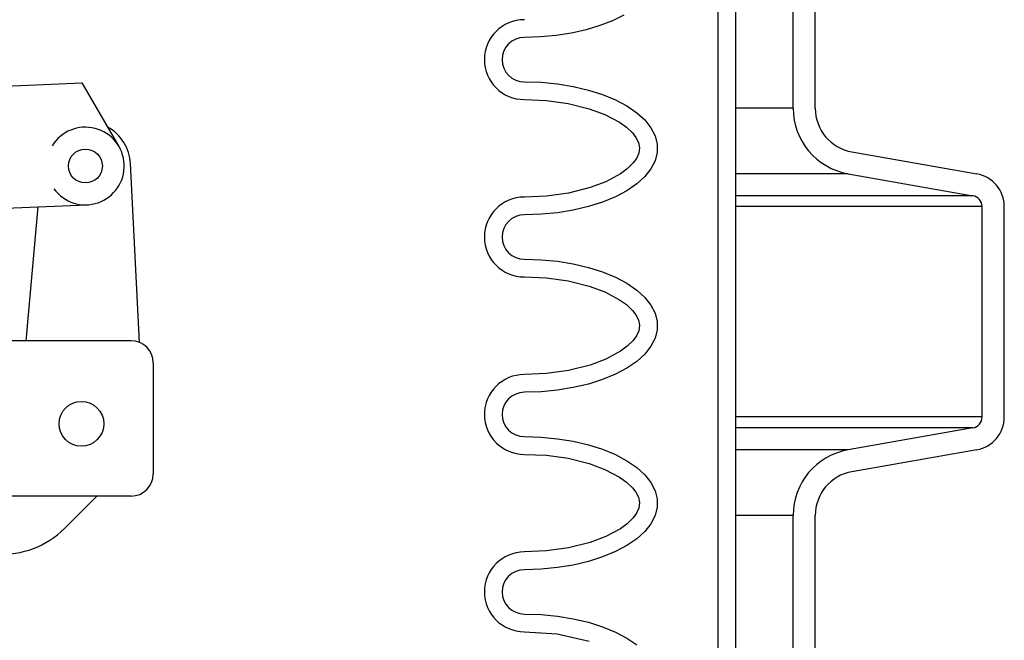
# Model space of a CAD drawing. Extents: x 1529 to 4201, y -422 to 622.
# Tile 185 of 256: x 2099 to 2104.55, y 120.67 to 124.16. Entities that reach past the tile are written whole.
import ezdxf

# ---------------------------------------------------------------- set-up
doc = ezdxf.new("R2010")
doc.units = 0
doc.header["$MEASUREMENT"] = 0
doc.layers.add('FILL-CAP', color=1, linetype='CONTINUOUS')
doc.layers.add('SPILL-BUCKET', color=1, linetype='CONTINUOUS')

msp = doc.modelspace()

# ---------------------------------------------------------------- linework, layer by layer
at = {"layer": 'FILL-CAP', "linetype": 'Continuous'}
for p, q in [((2096.9563, 123.70968), (2099.35553, 123.80816)), ((2099.35553, 123.80816), (2099.56387, 123.44974)), ((2099.67967, 122.34633), (2099.62867, 123.3532)), ((2098.3711, 123.07968), (2099.38372, 123.12124)), ((2099.042, 122.35579), (2099.10788, 123.10992)), ((2099.63195, 122.35579), (2098.45054, 122.35579)), ((2099.75695, 122.23079), (2099.75695, 121.60579)), ((2099.63195, 121.48079), (2096.25695, 121.48079)), ((2099.43978, 121.48079), (2099.25692, 121.29868))]:
    msp.add_line(p, q, dxfattribs=at)
at = {"layer": 'FILL-CAP', "color": 7, "linetype": 'Continuous'}
for centre, radius in [((2099.37475, 123.33981), 0.0955), ((2099.35245, 121.88779), 0.126)]:
    msp.add_circle(centre, radius, dxfattribs=at)
at = {"layer": 'FILL-CAP', "linetype": 'Continuous'}
for centre, radius, start, end in [((2099.37468, 123.3398), 0.2188, 215.90987, 148.79252), ((2099.37899, 123.34055), 0.25, 2.89989, 60.98025), ((2099.63195, 122.23079), 0.125, 0, 90), ((2099.63195, 121.60579), 0.125, 270, 0), ((2098.90408, 121.65294), 0.5, 218.66015, 314.88416)]:
    msp.add_arc(centre, radius, start, end, dxfattribs=at)
at = {"layer": 'SPILL-BUCKET', "color": 1, "linetype": 'Continuous'}
for p, q in [((2102.93738, 127.00003), (2102.93738, 112.80247)), ((2103.03731, 127.00003), (2103.03731, 112.80247)), ((2103.36147, 123.66561), (2103.36147, 124.5183)), ((2103.48638, 123.66561), (2103.48638, 124.5183)), ((2102.40848, 124.19039), (2102.34448, 124.15839)), ((2102.34448, 124.15839), (2102.27323, 124.13049)), ((2102.11325, 124.0885), (2102.02684, 124.07504)), ((2102.19578, 124.10707), (2102.11325, 124.0885)), ((2102.27323, 124.13049), (2102.19578, 124.10707)), ((2101.93782, 124.06688), (2101.84748, 124.06415)), ((2102.02684, 124.07504), (2101.93782, 124.06688)), ((2101.84748, 123.81432), (2101.94141, 123.81137)), ((2101.94141, 123.81137), (2102.03387, 123.80255)), ((2102.03387, 123.80255), (2102.12338, 123.788)), ((2102.12338, 123.788), (2102.20854, 123.76797)), ((2102.20854, 123.76797), (2102.28801, 123.74275)), ((2101.84748, 123.71439), (2101.9716, 123.7091)), ((2101.9716, 123.7091), (2102.09369, 123.69227)), ((2102.09369, 123.69227), (2102.21348, 123.66242)), ((2102.28801, 123.74275), (2102.36054, 123.71275)), ((2102.36054, 123.71275), (2102.42497, 123.67845)), ((2102.21348, 123.66242), (2102.30137, 123.62998)), ((2102.42497, 123.67845), (2102.48029, 123.64037)), ((2102.48029, 123.64037), (2102.52563, 123.59914)), ((2102.30137, 123.62998), (2102.3843, 123.58606)), ((2102.3843, 123.58606), (2102.42262, 123.55859)), ((2102.52563, 123.59914), (2102.56028, 123.55538)), ((2102.42262, 123.55859), (2102.45689, 123.52626)), ((2102.45689, 123.52626), (2102.47637, 123.50113)), ((2102.56028, 123.55538), (2102.58369, 123.5098)), ((2102.47637, 123.50113), (2102.4908, 123.4729)), ((2102.4908, 123.4729), (2102.49699, 123.44237)), ((2102.58369, 123.5098), (2102.59548, 123.46311)), ((2102.49699, 123.44237), (2102.49255, 123.4116)), ((2102.59548, 123.41605), (2102.58369, 123.36936)), ((2102.59548, 123.46311), (2102.59548, 123.41605)), ((2103.69283, 123.41958), (2104.39644, 123.29551)), ((2102.46042, 123.35691), (2102.42666, 123.32384)), ((2102.47932, 123.3828), (2102.46042, 123.35691)), ((2102.49255, 123.4116), (2102.47932, 123.3828)), ((2102.58369, 123.36936), (2102.56028, 123.32378)), ((2102.42666, 123.32384), (2102.38861, 123.29588)), ((2102.56028, 123.32378), (2102.52563, 123.28002)), ((2102.30588, 123.25111), (2102.21791, 123.21812)), ((2102.38861, 123.29588), (2102.30588, 123.25111)), ((2102.52563, 123.28002), (2102.48029, 123.23878)), ((2103.67114, 123.29656), (2104.37475, 123.17249)), ((2102.21791, 123.21812), (2102.09665, 123.18748)), ((2102.42497, 123.2007), (2102.36054, 123.1664)), ((2102.48029, 123.23878), (2102.42497, 123.2007)), ((2101.97284, 123.17019), (2101.84748, 123.16477)), ((2102.09665, 123.18748), (2101.97284, 123.17019)), ((2102.28801, 123.1364), (2102.20854, 123.11119)), ((2102.36054, 123.1664), (2102.28801, 123.1364)), ((2102.12338, 123.09115), (2102.03387, 123.0766)), ((2102.20854, 123.11119), (2102.12338, 123.09115)), ((2104.42636, 121.92646), (2104.42636, 123.11099)), ((2104.55128, 121.92646), (2104.55128, 123.11099)), ((2101.94141, 123.06779), (2101.84748, 123.06483)), ((2102.03387, 123.0766), (2101.94141, 123.06779)), ((2101.84748, 122.815), (2101.94141, 122.81205)), ((2101.94141, 122.81205), (2102.03387, 122.80323)), ((2102.03387, 122.80323), (2102.12338, 122.78869)), ((2102.12338, 122.78869), (2102.20854, 122.76865)), ((2102.20854, 122.76865), (2102.28801, 122.74343)), ((2101.84748, 122.71507), (2101.9716, 122.70978)), ((2101.9716, 122.70978), (2102.09369, 122.69295)), ((2102.09369, 122.69295), (2102.21348, 122.6631)), ((2102.28801, 122.74343), (2102.36054, 122.71344)), ((2102.36054, 122.71344), (2102.42497, 122.67913)), ((2102.21348, 122.6631), (2102.30137, 122.63066)), ((2102.42497, 122.67913), (2102.48029, 122.64106)), ((2102.48029, 122.64106), (2102.52563, 122.59982)), ((2102.30137, 122.63066), (2102.3843, 122.58675)), ((2102.3843, 122.58675), (2102.42262, 122.55927)), ((2102.52563, 122.59982), (2102.56028, 122.55606)), ((2102.42262, 122.55927), (2102.45689, 122.52694)), ((2102.45689, 122.52694), (2102.47637, 122.50181)), ((2102.56028, 122.55606), (2102.58369, 122.51048)), ((2102.47637, 122.50181), (2102.4908, 122.47359)), ((2102.4908, 122.47359), (2102.49699, 122.44305)), ((2102.58369, 122.51048), (2102.59548, 122.46379)), ((2102.49699, 122.44305), (2102.49255, 122.41228)), ((2102.59548, 122.41673), (2102.58369, 122.37004)), ((2102.59548, 122.46379), (2102.59548, 122.41673)), ((2102.47932, 122.38348), (2102.46042, 122.35759)), ((2102.49255, 122.41228), (2102.47932, 122.38348)), ((2102.58369, 122.37004), (2102.56028, 122.32446)), ((2102.42666, 122.32452), (2102.38861, 122.29656)), ((2102.46042, 122.35759), (2102.42666, 122.32452)), ((2102.56028, 122.32446), (2102.52563, 122.2807)), ((2102.30588, 122.25179), (2102.21791, 122.21881)), ((2102.38861, 122.29656), (2102.30588, 122.25179)), ((2102.52563, 122.2807), (2102.48029, 122.23946)), ((2102.21791, 122.21881), (2102.09665, 122.18816)), ((2102.42497, 122.20139), (2102.36054, 122.16708)), ((2102.48029, 122.23946), (2102.42497, 122.20139)), ((2101.97284, 122.17087), (2101.84748, 122.16545)), ((2102.09665, 122.18816), (2101.97284, 122.17087)), ((2102.28801, 122.13709), (2102.20854, 122.11187)), ((2102.36054, 122.16708), (2102.28801, 122.13709)), ((2102.12338, 122.09183), (2102.03387, 122.07729)), ((2102.20854, 122.11187), (2102.12338, 122.09183)), ((2101.94141, 122.06847), (2101.84748, 122.06552)), ((2102.03387, 122.07729), (2101.94141, 122.06847)), ((2104.37475, 121.86495), (2103.67114, 121.74088)), ((2101.84748, 121.81569), (2101.94141, 121.81273)), ((2101.94141, 121.81273), (2102.03387, 121.80391)), ((2102.03387, 121.80391), (2102.12338, 121.78937)), ((2102.12338, 121.78937), (2102.20854, 121.76933)), ((2102.20854, 121.76933), (2102.28801, 121.74412)), ((2101.84748, 121.71575), (2101.9716, 121.71047)), ((2101.9716, 121.71047), (2102.09369, 121.69363)), ((2102.09369, 121.69363), (2102.21348, 121.66379)), ((2102.28801, 121.74412), (2102.36054, 121.71412)), ((2102.36054, 121.71412), (2102.42497, 121.67981)), ((2104.39644, 121.74193), (2103.69283, 121.61787)), ((2102.21348, 121.66379), (2102.30137, 121.63134)), ((2102.42497, 121.67981), (2102.48029, 121.64174)), ((2102.48029, 121.64174), (2102.52563, 121.6005)), ((2102.30137, 121.63134), (2102.3843, 121.58743)), ((2102.3843, 121.58743), (2102.42262, 121.55995)), ((2102.52563, 121.6005), (2102.56028, 121.55674)), ((2102.42262, 121.55995), (2102.45689, 121.52763)), ((2102.45689, 121.52763), (2102.47637, 121.50249)), ((2102.56028, 121.55674), (2102.58369, 121.51116)), ((2102.47637, 121.50249), (2102.4908, 121.47427)), ((2102.4908, 121.47427), (2102.49699, 121.44373)), ((2102.58369, 121.51116), (2102.59548, 121.46447)), ((2102.49699, 121.44373), (2102.49255, 121.41296)), ((2102.59548, 121.41741), (2102.58369, 121.37072)), ((2102.59548, 121.46447), (2102.59548, 121.41741)), ((2102.47932, 121.38416), (2102.46042, 121.35827)), ((2102.49255, 121.41296), (2102.47932, 121.38416)), ((2102.58369, 121.37072), (2102.56028, 121.32514)), ((2103.36147, 119.66835), (2103.36147, 121.37183)), ((2103.48638, 119.66835), (2103.48638, 121.37183)), ((2102.42666, 121.3252), (2102.38861, 121.29724)), ((2102.46042, 121.35827), (2102.42666, 121.3252)), ((2102.56028, 121.32514), (2102.52563, 121.28138)), ((2102.30588, 121.25247), (2102.21791, 121.21949)), ((2102.38861, 121.29724), (2102.30588, 121.25247)), ((2102.52563, 121.28138), (2102.48029, 121.24014)), ((2102.21791, 121.21949), (2102.09665, 121.18884)), ((2102.42497, 121.20207), (2102.36054, 121.16777)), ((2102.48029, 121.24014), (2102.42497, 121.20207)), ((2101.97284, 121.17156), (2101.84748, 121.16613)), ((2102.09665, 121.18884), (2101.97284, 121.17156)), ((2102.36054, 121.16777), (2102.28801, 121.13777)), ((2102.12338, 121.09251), (2102.03387, 121.07797)), ((2102.20854, 121.11255), (2102.12338, 121.09251)), ((2102.28801, 121.13777), (2102.20854, 121.11255)), ((2101.94141, 121.06915), (2101.84748, 121.0662)), ((2102.03387, 121.07797), (2101.94141, 121.06915)), ((2101.84748, 120.81637), (2101.94141, 120.81341)), ((2101.94141, 120.81341), (2102.03387, 120.8046)), ((2102.03387, 120.8046), (2102.12338, 120.79005)), ((2102.12338, 120.79005), (2102.20854, 120.77001)), ((2102.20854, 120.77001), (2102.28801, 120.7448)), ((2101.84748, 120.71644), (2102.03291, 120.70427)), ((2102.03291, 120.70427), (2102.21348, 120.66447)), ((2102.28801, 120.7448), (2102.36054, 120.7148)), ((2102.36054, 120.7148), (2102.42497, 120.6805)), ((2102.42497, 120.6805), (2102.48029, 120.64242))]:
    msp.add_line(p, q, dxfattribs=at)
at = {"layer": 'SPILL-BUCKET', "color": 7}
for p, q in [((2103.36147, 123.66561), (2103.03731, 123.66561)), ((2103.67114, 123.29656), (2103.03731, 123.29656)), ((2104.37475, 123.1725), (2103.03731, 123.1725)), ((2104.42636, 123.11099), (2103.03731, 123.11099)), ((2104.42636, 121.92646), (2103.03731, 121.92646)), ((2104.37475, 121.86495), (2103.03731, 121.86495)), ((2103.67114, 121.74089), (2103.03731, 121.74089)), ((2103.36147, 121.37183), (2103.03731, 121.37183))]:
    msp.add_line(p, q, dxfattribs=at)
at = {"layer": 'SPILL-BUCKET', "color": 1, "linetype": 'Continuous'}
for centre, radius, start, end in [((2101.84748, 123.93924), 0.22485, 90, 270), ((2101.84748, 123.93924), 0.12491, 90, 270), ((2103.73621, 123.66561), 0.37474, 180, 260), ((2103.73621, 123.66561), 0.24983, 180, 260), ((2104.36391, 123.11099), 0.18737, 0, 80), ((2101.84748, 122.93992), 0.22485, 90, 270), ((2104.36391, 123.11099), 0.06246, 0, 80), ((2101.84748, 122.93992), 0.12491, 90, 270), ((2101.84748, 121.9406), 0.22485, 90, 270), ((2101.84748, 121.9406), 0.12491, 90, 270), ((2104.36391, 121.92646), 0.06246, 280, 0), ((2104.36391, 121.92646), 0.18737, 280, 0), ((2103.73621, 121.37183), 0.37474, 100, 180), ((2103.73621, 121.37183), 0.24983, 100, 180), ((2101.84748, 120.94128), 0.22485, 90, 270), ((2101.84748, 120.94128), 0.12491, 90, 270)]:
    msp.add_arc(centre, radius, start, end, dxfattribs=at)

doc.saveas('drawing.dxf')
